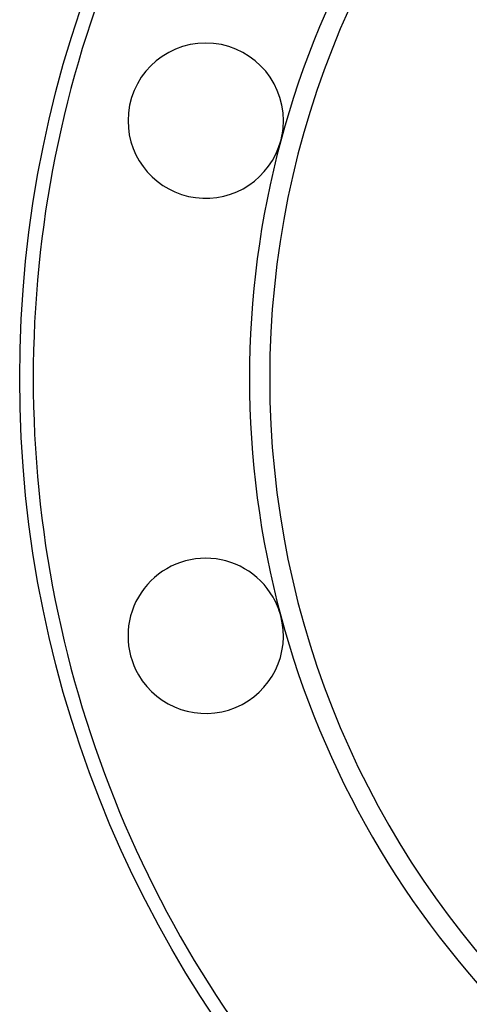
# Model space of a CAD drawing. Header units: millimetres. Extents: x 3 to 2091, y -59 to 1557.
# Tile 57 of 71: x 1721 to 1787, y 467 to 613. Entities that reach past the tile are written whole.
import ezdxf

# ---------------------------------------------------------------- set-up
doc = ezdxf.new("R2010")
doc.units = ezdxf.units.MM

msp = doc.modelspace()

# ---------------------------------------------------------------- linework, layer by layer
at = {"color": 7, "linetype": 'Continuous', "lineweight": 25}
msp.add_circle((1890.89, 559.51), 170, dxfattribs=at)
for centre, radius, start, end in [((1890.89, 559.51), 133, 90, 270), ((1890.89, 559.51), 136, 135, 165), ((1748.42, 597.69), 11.5, 0, 180), ((1748.42, 597.69), 11.5, 180, 344.9999), ((1748.42, 597.69), 11.5, 344.9999, 0), ((1890.89, 559.51), 136, 165, 195), ((1748.42, 521.34), 11.5, 30, 210), ((1748.42, 521.34), 11.5, 14.9999, 30), ((1748.42, 521.34), 11.5, 210, 14.9999), ((1890.89, 559.51), 136, 195, 225)]:
    msp.add_arc(centre, radius, start, end, dxfattribs=at)
msp.add_open_spline([(1890.89, 727.51), (1846.34, 727.51), (1803.6, 709.81), (1740.59, 646.8), (1722.89, 604.07), (1722.89, 514.96), (1740.59, 472.22), (1803.6, 409.21), (1846.34, 391.51), (1890.89, 391.51)], degree=3, knots=[0, 0, 0, 0, 0.25, 0.25, 0.5, 0.5, 0.75, 0.75, 1, 1, 1, 1], dxfattribs=at)

doc.saveas('drawing.dxf')
